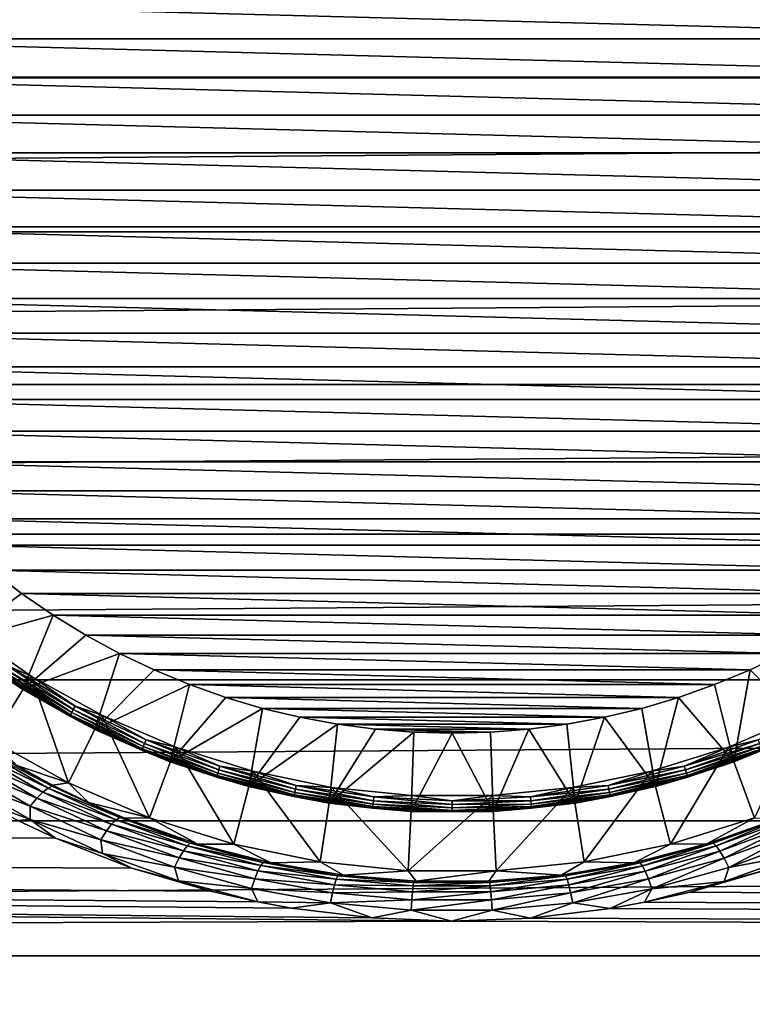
# Model space of a CAD drawing. Header units: metres. Extents: x -150 to 146, y -127 to 82.
# Tile 120 of 256: x -5 to 4, y -13 to 0. Entities that reach past the tile are written whole.
import ezdxf

# ---------------------------------------------------------------- set-up
doc = ezdxf.new("R2010")
doc.units = ezdxf.units.M
doc.layers.add('solid_ELLA_AP_WANNE_SW0001', color=7, linetype='CONTINUOUS')

msp = doc.modelspace()

# ---------------------------------------------------------------- linework, layer by layer
at = {"layer": 'solid_ELLA_AP_WANNE_SW0001'}
for points in [[(127.5, 0.976148, 22.979277), (-127.5, 0.976148, 22.979277), (-127.5, -0.976148, 22.979277)], [(127.5, -0.976148, 22.979277), (127.5, 0.976148, 22.979277), (-127.5, -0.976148, 22.979277)], [(9.237328, -0.484001, -40), (-9.25, 0, -40), (9.25, 0, -40)], [(9.237328, -0.484001, -40), (-9.237328, -0.484, -40), (-9.25, 0, -40)], [(9.199318, -0.966972, -40), (-9.199319, -0.966968, -40), (-9.237328, -0.484, -40)], [(9.237328, -0.484001, -40), (9.199318, -0.966972, -40), (-9.237328, -0.484, -40)], [(127.5, -0.976148, 22.979277), (-127.5, -0.976148, 22.979277), (-127.5, -2.92141, 22.813709)], [(127.5, -2.92141, 22.813709), (127.5, -0.976148, 22.979277), (-127.5, -2.92141, 22.813709)], [(9.13612, -1.447012, -40), (-9.136121, -1.447005, -40), (-9.199319, -0.966968, -40)], [(9.199318, -0.966972, -40), (9.13612, -1.447012, -40), (-9.199319, -0.966968, -40)], [(9.047872, -1.923143, -40), (-9.047873, -1.923137, -40), (-9.136121, -1.447005, -40)], [(9.13612, -1.447012, -40), (9.047872, -1.923143, -40), (-9.136121, -1.447005, -40)], [(8.934773, -2.394219, -40), (-8.934777, -2.394207, -40), (-9.047873, -1.923137, -40)], [(9.047872, -1.923143, -40), (8.934773, -2.394219, -40), (-9.047873, -1.923137, -40)], [(8.797294, -2.858346, -40), (-8.797298, -2.858331, -40), (-8.934777, -2.394207, -40)], [(8.934773, -2.394219, -40), (8.797294, -2.858346, -40), (-8.934777, -2.394207, -40)], [(8.635629, -3.314879, -40), (-8.635633, -3.314868, -40), (-8.797298, -2.858331, -40)], [(8.797294, -2.858346, -40), (8.635629, -3.314879, -40), (-8.797298, -2.858331, -40)], [(127.5, -2.92141, 22.813709), (-127.5, -2.92141, 22.813709), (-127.5, -4.845623, 22.48377)], [(127.5, -4.845623, 22.48377), (127.5, -2.92141, 22.813709), (-127.5, -4.845623, 22.48377)], [(8.45025, -3.762419, -40), (-8.450257, -3.762401, -40), (-8.635633, -3.314868, -40)], [(8.635629, -3.314879, -40), (8.45025, -3.762419, -40), (-8.635633, -3.314868, -40)], [(8.241838, -4.199358, -40), (-8.241849, -4.199336, -40), (-8.450257, -3.762401, -40)], [(8.45025, -3.762419, -40), (8.241838, -4.199358, -40), (-8.450257, -3.762401, -40)], [(8.010724, -4.625013, -40), (-8.010733, -4.624999, -40), (-8.241849, -4.199336, -40)], [(8.241838, -4.199358, -40), (8.010724, -4.625013, -40), (-8.241849, -4.199336, -40)], [(7.757639, -5.038008, -40), (-7.757654, -5.037985, -40), (-8.010733, -4.624999, -40)], [(8.010724, -4.625013, -40), (7.757639, -5.038008, -40), (-8.010733, -4.624999, -40)], [(127.5, -4.845623, 22.48377), (-127.5, -4.845623, 22.48377), (-127.5, -6.734924, 21.991835)], [(127.5, -6.734924, 21.991835), (127.5, -4.845623, 22.48377), (-127.5, -6.734924, 21.991835)], [(7.483449, -5.436957, -40), (-7.483463, -5.436939, -40), (-7.757654, -5.037985, -40)], [(7.757639, -5.038008, -40), (7.483449, -5.436957, -40), (-7.757654, -5.037985, -40)], [(7.188565, -5.821257, -40), (-7.188575, -5.821245, -40), (-7.483463, -5.436939, -40)], [(7.483449, -5.436957, -40), (7.188565, -5.821257, -40), (-7.483463, -5.436939, -40)], [(6.874017, -6.189539, -40), (-6.874033, -6.189522, -40), (-7.188575, -5.821245, -40)], [(7.188565, -5.821257, -40), (6.874017, -6.189539, -40), (-7.188575, -5.821245, -40)], [(6.540816, -6.540657, -40), (-6.54083, -6.540643, -40), (-6.874033, -6.189522, -40)], [(6.874017, -6.189539, -40), (6.540816, -6.540657, -40), (-6.874033, -6.189522, -40)], [(6.18941, -6.87413, -40), (-6.18942, -6.874121, -40), (-6.54083, -6.540643, -40)], [(6.540816, -6.540657, -40), (6.18941, -6.87413, -40), (-6.54083, -6.540643, -40)], [(127.5, -6.734924, 21.991835), (-127.5, -6.734924, 21.991835), (-127.5, -8.575699, 21.341448)], [(127.5, -8.575699, 21.341448), (127.5, -6.734924, 21.991835), (-127.5, -8.575699, 21.341448)], [(5.821185, -7.188625, -40), (-5.821199, -7.188613, -40), (-6.18942, -6.874121, -40)], [(6.18941, -6.87413, -40), (5.821185, -7.188625, -40), (-6.18942, -6.874121, -40)], [(-6.274132, -8.105415, -39), (-5.821199, -7.188613, -40), (-5.437076, -7.483361, -40)], [(5.437064, -7.48337, -40), (-5.437076, -7.483361, -40), (-5.821199, -7.188613, -40)], [(5.821185, -7.188625, -40), (5.437064, -7.48337, -40), (-5.821199, -7.188613, -40)], [(-6.274132, -8.105415, -39), (-5.437076, -7.483361, -40), (-5.037819, -7.757761, -40)], [(5.037809, -7.757768, -40), (-5.037819, -7.757761, -40), (-5.437076, -7.483361, -40)], [(5.437064, -7.48337, -40), (5.037809, -7.757768, -40), (-5.437076, -7.483361, -40)], [(-6.274132, -8.105415, -39), (-5.037819, -7.757761, -40), (-5.421958, -8.698555, -39)], [(-5.421958, -8.698555, -39), (-5.037819, -7.757761, -40), (-4.624998, -8.010736, -40)], [(4.624979, -8.010747, -40), (-4.624998, -8.010736, -40), (-5.037819, -7.757761, -40)], [(5.037809, -7.757768, -40), (4.624979, -8.010747, -40), (-5.037819, -7.757761, -40)], [(-6.151771, -7.947213, -28), (-5.316182, -8.528815, -28), (-5.818639, -9.335065, -28)], [(-5.612239, -8.39931, -28.006815), (-5.316182, -8.528815, -28), (-6.151771, -7.947213, -28)], [(-5.421958, -8.698555, -39), (-4.624998, -8.010736, -40), (-4.199508, -8.24176, -40)], [(4.199497, -8.241766, -40), (-4.199508, -8.24176, -40), (-4.624998, -8.010736, -40)], [(4.624979, -8.010747, -40), (4.199497, -8.241766, -40), (-4.624998, -8.010736, -40)], [(-6.274132, -8.105415, -39), (-5.421958, -8.698555, -39), (-6.274088, -8.10545, -28.200001)], [(-6.274088, -8.10545, -28.200001), (-5.421884, -8.698602, -28.200001), (-5.690839, -8.516942, -28.148439)], [(-5.421958, -8.698555, -39), (-5.421884, -8.698602, -28.200001), (-6.274088, -8.10545, -28.200001)], [(-5.421958, -8.698555, -39), (-4.199508, -8.24176, -40), (-4.51395, -9.20254, -39)], [(-4.51395, -9.20254, -39), (-4.199508, -8.24176, -40), (-3.762244, -8.450326, -40)], [(3.762231, -8.450332, -40), (-3.762244, -8.450326, -40), (-4.199508, -8.24176, -40)], [(4.199497, -8.241766, -40), (3.762231, -8.450332, -40), (-4.199508, -8.24176, -40)], [(4.51395, -9.20254, -39), (3.762231, -8.450332, -40), (4.199497, -8.241766, -40)], [(-5.662091, -8.473919, -28.058653), (-4.804238, -8.988096, -28.058653), (-5.639063, -8.439454, -28.026821)], [(-5.639063, -8.439454, -28.026821), (-4.784698, -8.951541, -28.026821), (-5.612239, -8.39931, -28.006815)], [(-4.804238, -8.988096, -28.058653), (-4.784698, -8.951541, -28.026821), (-5.639063, -8.439454, -28.026821)], [(-5.612239, -8.39931, -28.006815), (-4.761939, -8.90896, -28.006815), (-5.316182, -8.528815, -28)], [(-4.784698, -8.951541, -28.026821), (-4.761939, -8.90896, -28.006815), (-5.612239, -8.39931, -28.006815)], [(-4.51395, -9.20254, -39), (-3.762244, -8.450326, -40), (-3.314922, -8.635613, -40)], [(3.314906, -8.63562, -40), (-3.314922, -8.635613, -40), (-3.762244, -8.450326, -40)], [(3.762231, -8.450332, -40), (3.314906, -8.63562, -40), (-3.762244, -8.450326, -40)], [(3.55987, -9.611962, -39), (3.314906, -8.63562, -40), (3.762231, -8.450332, -40)], [(3.55987, -9.611962, -39), (3.762231, -8.450332, -40), (4.51395, -9.20254, -39)], [(127.5, -8.575699, 21.341448), (-127.5, -8.575699, 21.341448), (-127.5, -10.354686, 20.537294)], [(127.5, -10.354686, 20.537294), (127.5, -8.575699, 21.341448), (-127.5, -10.354686, 20.537294)], [(-5.316182, -8.528815, -28), (-4.844367, -9.875835, -28), (-5.818639, -9.335065, -28)], [(-5.690839, -8.516942, -28.148439), (-4.828629, -9.033731, -28.148439), (-5.679752, -8.50035, -28.100136)], [(-5.421884, -8.698602, -28.200001), (-4.828629, -9.033731, -28.148439), (-5.690839, -8.516942, -28.148439)], [(-5.679752, -8.50035, -28.100136), (-4.819222, -9.016131, -28.100136), (-5.662091, -8.473919, -28.058653)], [(-4.828629, -9.033731, -28.148439), (-4.819222, -9.016131, -28.100136), (-5.679752, -8.50035, -28.100136)], [(-4.819222, -9.016131, -28.100136), (-4.804238, -8.988096, -28.058653), (-5.662091, -8.473919, -28.058653)], [(-5.316182, -8.528815, -28), (-4.426048, -9.022893, -28), (-4.844367, -9.875835, -28)], [(-4.761939, -8.90896, -28.006815), (-4.426048, -9.022893, -28), (-5.316182, -8.528815, -28)], [(-5.421958, -8.698555, -39), (-4.51395, -9.20254, -39), (-5.421884, -8.698602, -28.200001)], [(-5.421884, -8.698602, -28.200001), (-4.514043, -9.202495, -28.200001), (-4.828629, -9.033731, -28.148439)], [(-4.51395, -9.20254, -39), (-4.514043, -9.202495, -28.200001), (-5.421884, -8.698602, -28.200001)], [(-4.51395, -9.20254, -39), (-3.314922, -8.635613, -40), (-3.55987, -9.611962, -39)], [(-3.55987, -9.611962, -39), (-3.314922, -8.635613, -40), (-2.858455, -8.797255, -40)], [(2.858444, -8.797258, -40), (-2.858455, -8.797255, -40), (-3.314922, -8.635613, -40)], [(3.314906, -8.63562, -40), (2.858444, -8.797258, -40), (-3.314922, -8.635613, -40)], [(3.55987, -9.611962, -39), (2.858444, -8.797258, -40), (3.314906, -8.63562, -40)], [(-3.55987, -9.611962, -39), (-2.858455, -8.797255, -40), (-2.393953, -8.934845, -40)], [(2.393938, -8.934849, -40), (-2.393953, -8.934845, -40), (-2.858455, -8.797255, -40)], [(2.858444, -8.797258, -40), (2.393938, -8.934849, -40), (-2.858455, -8.797255, -40)], [(2.569282, -9.922766, -39), (2.393938, -8.934849, -40), (2.858444, -8.797258, -40)], [(2.569282, -9.922766, -39), (2.858444, -8.797258, -40), (3.55987, -9.611962, -39)], [(-4.784698, -8.951541, -28.026821), (-3.884254, -9.377419, -28.026821), (-4.761939, -8.90896, -28.006815)], [(-4.761939, -8.90896, -28.006815), (-3.865778, -9.332813, -28.006815), (-4.426048, -9.022893, -28)], [(-3.884254, -9.377419, -28.026821), (-3.865778, -9.332813, -28.006815), (-4.761939, -8.90896, -28.006815)], [(-3.55987, -9.611962, -39), (-2.393953, -8.934845, -40), (-2.569282, -9.922766, -39)], [(-2.569282, -9.922766, -39), (-2.393953, -8.934845, -40), (-1.923273, -9.047847, -40)], [(1.923255, -9.047851, -40), (-1.923273, -9.047847, -40), (-2.393953, -8.934845, -40)], [(2.393938, -8.934849, -40), (1.923255, -9.047851, -40), (-2.393953, -8.934845, -40)], [(2.569282, -9.922766, -39), (1.923255, -9.047851, -40), (2.393938, -8.934849, -40)], [(-4.426048, -9.022893, -28), (-3.820334, -10.315282, -28), (-4.844367, -9.875835, -28)], [(-4.828629, -9.033731, -28.148439), (-3.919918, -9.463519, -28.148439), (-4.819222, -9.016131, -28.100136)], [(-4.514043, -9.202495, -28.200001), (-3.919918, -9.463519, -28.148439), (-4.828629, -9.033731, -28.148439)], [(-4.819222, -9.016131, -28.100136), (-3.912281, -9.445083, -28.100136), (-4.804238, -8.988096, -28.058653)], [(-3.919918, -9.463519, -28.148439), (-3.912281, -9.445083, -28.100136), (-4.819222, -9.016131, -28.100136)], [(-4.804238, -8.988096, -28.058653), (-3.900116, -9.415714, -28.058653), (-4.784698, -8.951541, -28.026821)], [(-3.912281, -9.445083, -28.100136), (-3.900116, -9.415714, -28.058653), (-4.804238, -8.988096, -28.058653)], [(-3.900116, -9.415714, -28.058653), (-3.884254, -9.377419, -28.026821), (-4.784698, -8.951541, -28.026821)], [(-4.426048, -9.022893, -28), (-3.490526, -9.424369, -28), (-3.820334, -10.315282, -28)], [(-3.865778, -9.332813, -28.006815), (-3.490526, -9.424369, -28), (-4.426048, -9.022893, -28)], [(-2.569282, -9.922766, -39), (-1.923273, -9.047847, -40), (-1.447064, -9.136109, -40)], [(1.447052, -9.136111, -40), (-1.447064, -9.136109, -40), (-1.923273, -9.047847, -40)], [(1.923255, -9.047851, -40), (1.447052, -9.136111, -40), (-1.923273, -9.047847, -40)], [(1.552063, -10.131811, -39), (1.447052, -9.136111, -40), (1.923255, -9.047851, -40)], [(1.552063, -10.131811, -39), (1.923255, -9.047851, -40), (2.569282, -9.922766, -39)], [(3.49037, -9.424427, -28), (4.425899, -9.022966, -28), (3.820266, -10.315307, -28)], [(3.865778, -9.332813, -28.006815), (4.425899, -9.022966, -28), (3.49037, -9.424427, -28)], [(-2.569282, -9.922766, -39), (-1.447064, -9.136109, -40), (-1.552063, -10.131811, -39)], [(-1.552063, -10.131811, -39), (-1.447064, -9.136109, -40), (-0.966805, -9.199337, -40)], [(0.96679, -9.199339, -40), (-0.966805, -9.199337, -40), (-1.447064, -9.136109, -40)], [(1.447052, -9.136111, -40), (0.96679, -9.199339, -40), (-1.447064, -9.136109, -40)], [(1.552063, -10.131811, -39), (0.96679, -9.199339, -40), (1.447052, -9.136111, -40)], [(-4.514043, -9.202495, -28.200001), (-3.559882, -9.611958, -28.200001), (-3.919918, -9.463519, -28.148439)], [(-3.55987, -9.611962, -39), (-3.559882, -9.611958, -28.200001), (-4.514043, -9.202495, -28.200001)], [(-4.51395, -9.20254, -39), (-3.55987, -9.611962, -39), (-4.514043, -9.202495, -28.200001)], [(-1.552063, -10.131811, -39), (-0.966805, -9.199337, -40), (-0.484207, -9.237317, -40)], [(-1.552063, -10.131811, -39), (-0.484207, -9.237317, -40), (-0.519084, -10.236848, -39)], [(0.484188, -9.237318, -40), (-0.484207, -9.237317, -40), (-0.966805, -9.199337, -40)], [(0.96679, -9.199339, -40), (0.484188, -9.237318, -40), (-0.966805, -9.199337, -40)], [(-0.519084, -10.236848, -39), (-0.484207, -9.237317, -40), (-0.000006, -9.249997, -40)], [(-0.519084, -10.236848, -39), (-0.000006, -9.249997, -40), (0.519084, -10.236848, -39)], [(0.484188, -9.237318, -40), (-0.000006, -9.249997, -40), (-0.484207, -9.237317, -40)], [(0.519084, -10.236848, -39), (-0.000006, -9.249997, -40), (0.484188, -9.237318, -40)], [(0.519084, -10.236848, -39), (0.484188, -9.237318, -40), (0.96679, -9.199339, -40)], [(0.519084, -10.236848, -39), (0.96679, -9.199339, -40), (1.552063, -10.131811, -39)], [(3.55987, -9.611962, -39), (4.51395, -9.20254, -39), (3.559873, -9.611961, -28.200001)], [(3.559873, -9.611961, -28.200001), (4.514034, -9.202499, -28.200001), (3.919918, -9.463519, -28.148439)], [(4.51395, -9.20254, -39), (4.514034, -9.202499, -28.200001), (3.559873, -9.611961, -28.200001)], [(-5.497962, -9.657202, -21.551058), (-5.818639, -9.335065, -28), (-4.844367, -9.875835, -28)], [(-3.919918, -9.463519, -28.148439), (-2.973455, -9.802169, -28.148439), (-3.912281, -9.445083, -28.100136)], [(-3.912281, -9.445083, -28.100136), (-2.967663, -9.783072, -28.100136), (-3.900116, -9.415714, -28.058653)], [(-2.973455, -9.802169, -28.148439), (-2.967663, -9.783072, -28.100136), (-3.912281, -9.445083, -28.100136)], [(-3.900116, -9.415714, -28.058653), (-2.958435, -9.752653, -28.058653), (-3.884254, -9.377419, -28.026821)], [(-2.967663, -9.783072, -28.100136), (-2.958435, -9.752653, -28.058653), (-3.900116, -9.415714, -28.058653)], [(-3.884254, -9.377419, -28.026821), (-2.946403, -9.712988, -28.026821), (-3.865778, -9.332813, -28.006815)], [(-2.958435, -9.752653, -28.058653), (-2.946403, -9.712988, -28.026821), (-3.884254, -9.377419, -28.026821)], [(-3.865778, -9.332813, -28.006815), (-2.932387, -9.666785, -28.006815), (-3.490526, -9.424369, -28)], [(-2.946403, -9.712988, -28.026821), (-2.932387, -9.666785, -28.006815), (-3.865778, -9.332813, -28.006815)], [(-3.490526, -9.424369, -28), (-2.757179, -10.648849, -28), (-3.820334, -10.315282, -28)], [(-3.490526, -9.424369, -28), (-2.519163, -9.729147, -28), (-2.757179, -10.648849, -28)], [(-2.932387, -9.666785, -28.006815), (-2.519163, -9.729147, -28), (-3.490526, -9.424369, -28)], [(2.519002, -9.729189, -28), (3.49037, -9.424427, -28), (2.757126, -10.648862, -28)], [(2.932387, -9.666785, -28.006815), (3.49037, -9.424427, -28), (2.519002, -9.729189, -28)], [(3.49037, -9.424427, -28), (3.820266, -10.315307, -28), (2.757126, -10.648862, -28)], [(2.932387, -9.666785, -28.006815), (3.865778, -9.332813, -28.006815), (3.49037, -9.424427, -28)], [(3.884254, -9.377419, -28.026821), (3.865778, -9.332813, -28.006815), (2.932387, -9.666785, -28.006815)], [(2.946403, -9.712988, -28.026821), (3.884254, -9.377419, -28.026821), (2.932387, -9.666785, -28.006815)], [(3.900116, -9.415714, -28.058653), (3.884254, -9.377419, -28.026821), (2.946403, -9.712988, -28.026821)], [(2.958435, -9.752653, -28.058653), (3.900116, -9.415714, -28.058653), (2.946403, -9.712988, -28.026821)], [(3.912281, -9.445083, -28.100136), (3.900116, -9.415714, -28.058653), (2.958435, -9.752653, -28.058653)], [(2.967663, -9.783072, -28.100136), (3.912281, -9.445083, -28.100136), (2.958435, -9.752653, -28.058653)], [(3.919918, -9.463519, -28.148439), (3.912281, -9.445083, -28.100136), (2.967663, -9.783072, -28.100136)], [(-5.9905, -9.515851, -21.185345), (-5.16825, -9.991036, -20.939096), (-6.075745, -9.58505, -21.042362)], [(-5.918367, -9.473375, -21.340117), (-5.102785, -9.941223, -21.094639), (-5.9905, -9.515851, -21.185345)], [(-5.102785, -9.941223, -21.094639), (-5.16825, -9.991036, -20.939096), (-5.9905, -9.515851, -21.185345)], [(-5.861419, -9.457127, -21.498615), (-5.05032, -9.918783, -21.253927), (-5.918367, -9.473375, -21.340117)], [(-5.05032, -9.918783, -21.253927), (-5.102785, -9.941223, -21.094639), (-5.918367, -9.473375, -21.340117)], [(-5.047055, -9.902921, -21.418386), (-5.05032, -9.918783, -21.253927), (-5.861419, -9.457127, -21.498615)], [(-5.497962, -9.657202, -21.551058), (-5.047055, -9.902921, -21.418386), (-5.861419, -9.457127, -21.498615)], [(-3.559882, -9.611958, -28.200001), (-2.973455, -9.802169, -28.148439), (-3.919918, -9.463519, -28.148439)], [(2.973455, -9.802169, -28.148439), (3.919918, -9.463519, -28.148439), (2.967663, -9.783072, -28.100136)], [(3.559873, -9.611961, -28.200001), (3.919918, -9.463519, -28.148439), (2.973455, -9.802169, -28.148439)], [(-6.194496, -9.841224, -20.797422), (-6.17052, -9.678863, -20.918852), (-5.329055, -10.171046, -20.671265)], [(-6.075745, -9.58505, -21.042362), (-5.244757, -10.068468, -20.795397), (-6.17052, -9.678863, -20.918852)], [(-5.244757, -10.068468, -20.795397), (-5.329055, -10.171046, -20.671265), (-6.17052, -9.678863, -20.918852)], [(-5.16825, -9.991036, -20.939096), (-5.244757, -10.068468, -20.795397), (-6.075745, -9.58505, -21.042362)], [(-5.497962, -9.657202, -21.551058), (-4.844367, -9.875835, -28), (-5.047055, -9.902921, -21.418386)], [(-3.559882, -9.611958, -28.200001), (-2.569192, -9.92279, -28.200001), (-2.973455, -9.802169, -28.148439)], [(-2.569282, -9.922766, -39), (-2.569192, -9.92279, -28.200001), (-3.559882, -9.611958, -28.200001)], [(-3.55987, -9.611962, -39), (-2.569282, -9.922766, -39), (-3.559882, -9.611958, -28.200001)], [(-2.946403, -9.712988, -28.026821), (-1.980176, -9.955015, -28.026821), (-2.932387, -9.666785, -28.006815)], [(-2.932387, -9.666785, -28.006815), (-1.970756, -9.907661, -28.006815), (-2.519163, -9.729147, -28)], [(-1.980176, -9.955015, -28.026821), (-1.970756, -9.907661, -28.006815), (-2.932387, -9.666785, -28.006815)], [(1.970756, -9.907661, -28.006815), (2.932387, -9.666785, -28.006815), (2.519002, -9.729189, -28)], [(2.946403, -9.712988, -28.026821), (2.932387, -9.666785, -28.006815), (1.970756, -9.907661, -28.006815)], [(2.569183, -9.922791, -28.200001), (3.559873, -9.611961, -28.200001), (2.973455, -9.802169, -28.148439)], [(3.55987, -9.611962, -39), (3.559873, -9.611961, -28.200001), (2.569183, -9.922791, -28.200001)], [(2.569282, -9.922766, -39), (3.55987, -9.611962, -39), (2.569183, -9.922791, -28.200001)], [(-2.973455, -9.802169, -28.148439), (-1.998357, -10.046418, -28.148439), (-2.967663, -9.783072, -28.100136)], [(-2.569192, -9.92279, -28.200001), (-1.998357, -10.046418, -28.148439), (-2.973455, -9.802169, -28.148439)], [(-2.967663, -9.783072, -28.100136), (-1.994464, -10.026846, -28.100136), (-2.958435, -9.752653, -28.058653)], [(-1.998357, -10.046418, -28.148439), (-1.994464, -10.026846, -28.100136), (-2.967663, -9.783072, -28.100136)], [(-2.958435, -9.752653, -28.058653), (-1.988262, -9.995668, -28.058653), (-2.946403, -9.712988, -28.026821)], [(-1.994464, -10.026846, -28.100136), (-1.988262, -9.995668, -28.058653), (-2.958435, -9.752653, -28.058653)], [(-1.988262, -9.995668, -28.058653), (-1.980176, -9.955015, -28.026821), (-2.946403, -9.712988, -28.026821)], [(-2.519163, -9.729147, -28), (-1.6657, -10.873151, -28), (-2.757179, -10.648849, -28)], [(-2.519163, -9.729147, -28), (-1.521932, -9.934093, -28), (-1.6657, -10.873151, -28)], [(-1.970756, -9.907661, -28.006815), (-1.521932, -9.934093, -28), (-2.519163, -9.729147, -28)], [(1.521768, -9.934118, -28), (2.519002, -9.729189, -28), (1.665648, -10.873158, -28)], [(1.970756, -9.907661, -28.006815), (2.519002, -9.729189, -28), (1.521768, -9.934118, -28)], [(2.519002, -9.729189, -28), (2.757126, -10.648862, -28), (1.665648, -10.873158, -28)], [(1.980176, -9.955015, -28.026821), (2.946403, -9.712988, -28.026821), (1.970756, -9.907661, -28.006815)], [(2.958435, -9.752653, -28.058653), (2.946403, -9.712988, -28.026821), (1.980176, -9.955015, -28.026821)], [(1.988262, -9.995668, -28.058653), (2.958435, -9.752653, -28.058653), (1.980176, -9.955015, -28.026821)], [(2.967663, -9.783072, -28.100136), (2.958435, -9.752653, -28.058653), (1.988262, -9.995668, -28.058653)], [(1.994464, -10.026846, -28.100136), (2.967663, -9.783072, -28.100136), (1.988262, -9.995668, -28.058653)], [(2.973455, -9.802169, -28.148439), (2.967663, -9.783072, -28.100136), (1.994464, -10.026846, -28.100136)], [(1.998357, -10.046418, -28.148439), (2.973455, -9.802169, -28.148439), (1.994464, -10.026846, -28.100136)], [(2.569183, -9.922791, -28.200001), (2.973455, -9.802169, -28.148439), (1.998357, -10.046418, -28.148439)], [(-5.32986, -10.339575, -20.549398), (-6.194496, -9.841224, -20.797422), (-5.329055, -10.171046, -20.671265)], [(-5.963799, -10.100624, -20.663431), (-6.194496, -9.841224, -20.797422), (-5.32986, -10.339575, -20.549398)], [(-5.102785, -9.941223, -21.094639), (-4.243882, -10.341175, -20.873613), (-5.16825, -9.991036, -20.939096)], [(-5.05032, -9.918783, -21.253927), (-4.197654, -10.312713, -21.033869), (-5.102785, -9.941223, -21.094639)], [(-4.197654, -10.312713, -21.033869), (-4.243882, -10.341175, -20.873613), (-5.102785, -9.941223, -21.094639)], [(-5.047055, -9.902921, -21.418386), (-4.591357, -10.124618, -21.295113), (-5.05032, -9.918783, -21.253927)], [(-4.591357, -10.124618, -21.295113), (-4.197654, -10.312713, -21.033869), (-5.05032, -9.918783, -21.253927)], [(-5.047055, -9.902921, -21.418386), (-4.844367, -9.875835, -28), (-4.591357, -10.124618, -21.295113)], [(-4.591357, -10.124618, -21.295113), (-4.844367, -9.875835, -28), (-3.820334, -10.315282, -28)], [(-2.569282, -9.922766, -39), (-1.552063, -10.131811, -39), (-2.569192, -9.92279, -28.200001)], [(-2.569192, -9.92279, -28.200001), (-1.552139, -10.1318, -28.200001), (-1.998357, -10.046418, -28.148439)], [(-1.552063, -10.131811, -39), (-1.552139, -10.1318, -28.200001), (-2.569192, -9.92279, -28.200001)], [(-1.980176, -9.955015, -28.026821), (-0.994878, -10.101171, -28.026821), (-1.970756, -9.907661, -28.006815)], [(-1.970756, -9.907661, -28.006815), (-0.990146, -10.053121, -28.006815), (-1.521932, -9.934093, -28)], [(-0.994878, -10.101171, -28.026821), (-0.990146, -10.053121, -28.006815), (-1.970756, -9.907661, -28.006815)], [(-1.521932, -9.934093, -28), (-0.557126, -10.985882, -28), (-1.6657, -10.873151, -28)], [(-1.521932, -9.934093, -28), (-0.509098, -10.037097, -28), (-0.557126, -10.985882, -28)], [(-0.990146, -10.053121, -28.006815), (-0.509098, -10.037097, -28), (-1.521932, -9.934093, -28)], [(0.508931, -10.037106, -28), (1.521768, -9.934118, -28), (0.557082, -10.985884, -28)], [(0.990146, -10.053121, -28.006815), (1.521768, -9.934118, -28), (0.508931, -10.037106, -28)], [(1.521768, -9.934118, -28), (1.665648, -10.873158, -28), (0.557082, -10.985884, -28)], [(0.990146, -10.053121, -28.006815), (1.970756, -9.907661, -28.006815), (1.521768, -9.934118, -28)], [(1.980176, -9.955015, -28.026821), (1.970756, -9.907661, -28.006815), (0.990146, -10.053121, -28.006815)], [(1.552063, -10.131811, -39), (2.569282, -9.922766, -39), (1.552129, -10.131802, -28.200001)], [(2.569282, -9.922766, -39), (2.569183, -9.922791, -28.200001), (1.552129, -10.131802, -28.200001)], [(1.552129, -10.131802, -28.200001), (2.569183, -9.922791, -28.200001), (1.998357, -10.046418, -28.148439)], [(-5.16825, -9.991036, -20.939096), (-4.300852, -10.397971, -20.717123), (-5.244757, -10.068468, -20.795397)], [(-4.243882, -10.341175, -20.873613), (-4.300852, -10.397971, -20.717123), (-5.16825, -9.991036, -20.939096)], [(-1.998357, -10.046418, -28.148439), (-1.004013, -10.193915, -28.148439), (-1.994464, -10.026846, -28.100136)], [(-1.552139, -10.1318, -28.200001), (-1.004013, -10.193915, -28.148439), (-1.998357, -10.046418, -28.148439)], [(-1.994464, -10.026846, -28.100136), (-1.002057, -10.174056, -28.100136), (-1.988262, -9.995668, -28.058653)], [(-1.004013, -10.193915, -28.148439), (-1.002057, -10.174056, -28.100136), (-1.994464, -10.026846, -28.100136)], [(-1.988262, -9.995668, -28.058653), (-0.998941, -10.142421, -28.058653), (-1.980176, -9.955015, -28.026821)], [(-1.002057, -10.174056, -28.100136), (-0.998941, -10.142421, -28.058653), (-1.988262, -9.995668, -28.058653)], [(-0.998941, -10.142421, -28.058653), (-0.994878, -10.101171, -28.026821), (-1.980176, -9.955015, -28.026821)], [(-0.994878, -10.101171, -28.026821), (0, -10.150045, -28.026821), (-0.990146, -10.053121, -28.006815)], [(-0.990146, -10.053121, -28.006815), (0, -10.101764, -28.006815), (-0.509098, -10.037097, -28)], [(0, -10.150045, -28.026821), (0, -10.101764, -28.006815), (-0.990146, -10.053121, -28.006815)], [(-0.509098, -10.037097, -28), (0.508931, -10.037106, -28), (-0.557126, -10.985882, -28)], [(0.508931, -10.037106, -28), (0.557082, -10.985884, -28), (-0.557126, -10.985882, -28)], [(0, -10.101764, -28.006815), (0.508931, -10.037106, -28), (-0.509098, -10.037097, -28)], [(0, -10.101764, -28.006815), (0.990146, -10.053121, -28.006815), (0.508931, -10.037106, -28)], [(0.994878, -10.101171, -28.026821), (0.990146, -10.053121, -28.006815), (0, -10.101764, -28.006815)], [(0.994878, -10.101171, -28.026821), (1.980176, -9.955015, -28.026821), (0.990146, -10.053121, -28.006815)], [(1.988262, -9.995668, -28.058653), (1.980176, -9.955015, -28.026821), (0.994878, -10.101171, -28.026821)], [(0.998941, -10.142421, -28.058653), (1.988262, -9.995668, -28.058653), (0.994878, -10.101171, -28.026821)], [(1.994464, -10.026846, -28.100136), (1.988262, -9.995668, -28.058653), (0.998941, -10.142421, -28.058653)], [(1.002057, -10.174056, -28.100136), (1.994464, -10.026846, -28.100136), (0.998941, -10.142421, -28.058653)], [(1.998357, -10.046418, -28.148439), (1.994464, -10.026846, -28.100136), (1.002057, -10.174056, -28.100136)], [(1.004013, -10.193915, -28.148439), (1.998357, -10.046418, -28.148439), (1.002057, -10.174056, -28.100136)], [(1.552129, -10.131802, -28.200001), (1.998357, -10.046418, -28.148439), (1.004013, -10.193915, -28.148439)], [(-5.486399, -10.350957, -20.539175), (-5.963799, -10.100624, -20.663431), (-5.32986, -10.339575, -20.549398)], [(-5.32986, -10.339575, -20.549398), (-5.329055, -10.171046, -20.671265), (-4.438904, -10.593725, -20.447649)], [(-5.244757, -10.068468, -20.795397), (-4.366803, -10.483094, -20.572544), (-5.329055, -10.171046, -20.671265)], [(-4.366803, -10.483094, -20.572544), (-4.438904, -10.593725, -20.447649), (-5.329055, -10.171046, -20.671265)], [(-4.300852, -10.397971, -20.717123), (-4.366803, -10.483094, -20.572544), (-5.244757, -10.068468, -20.795397)], [(-4.591357, -10.124618, -21.295113), (-3.820334, -10.315282, -28), (-4.132738, -10.32244, -21.182188)], [(-4.591357, -10.124618, -21.295113), (-4.132738, -10.32244, -21.182188), (-4.197654, -10.312713, -21.033869)], [(-1.552139, -10.1318, -28.200001), (-0.519159, -10.236844, -28.200001), (-1.004013, -10.193915, -28.148439)], [(-1.552063, -10.131811, -39), (-0.519159, -10.236844, -28.200001), (-1.552139, -10.1318, -28.200001)], [(-1.552063, -10.131811, -39), (-0.519084, -10.236848, -39), (-0.519159, -10.236844, -28.200001)], [(-1.004013, -10.193915, -28.148439), (0, -10.243239, -28.148439), (-1.002057, -10.174056, -28.100136)], [(-1.002057, -10.174056, -28.100136), (0, -10.223284, -28.100136), (-0.998941, -10.142421, -28.058653)], [(0, -10.243239, -28.148439), (0, -10.223284, -28.100136), (-1.002057, -10.174056, -28.100136)], [(-0.998941, -10.142421, -28.058653), (0, -10.191495, -28.058653), (-0.994878, -10.101171, -28.026821)], [(0, -10.223284, -28.100136), (0, -10.191495, -28.058653), (-0.998941, -10.142421, -28.058653)], [(0, -10.191495, -28.058653), (0, -10.150045, -28.026821), (-0.994878, -10.101171, -28.026821)], [(0, -10.150045, -28.026821), (0.994878, -10.101171, -28.026821), (0, -10.101764, -28.006815)], [(0.998941, -10.142421, -28.058653), (0.994878, -10.101171, -28.026821), (0, -10.150045, -28.026821)], [(0, -10.191495, -28.058653), (0.998941, -10.142421, -28.058653), (0, -10.150045, -28.026821)], [(1.002057, -10.174056, -28.100136), (0.998941, -10.142421, -28.058653), (0, -10.191495, -28.058653)], [(0, -10.223284, -28.100136), (1.002057, -10.174056, -28.100136), (0, -10.191495, -28.058653)], [(1.004013, -10.193915, -28.148439), (1.002057, -10.174056, -28.100136), (0, -10.223284, -28.100136)], [(0.519084, -10.236848, -39), (1.552063, -10.131811, -39), (0.519149, -10.236844, -28.200001)], [(0.519149, -10.236844, -28.200001), (1.552129, -10.131802, -28.200001), (1.004013, -10.193915, -28.148439)], [(1.552063, -10.131811, -39), (1.552129, -10.131802, -28.200001), (0.519149, -10.236844, -28.200001)], [(-4.197654, -10.312713, -21.033869), (-3.308545, -10.634831, -20.845934), (-4.243882, -10.341175, -20.873613)], [(-4.132738, -10.32244, -21.182188), (-3.308545, -10.634831, -20.845934), (-4.197654, -10.312713, -21.033869)], [(-4.132738, -10.32244, -21.182188), (-3.820334, -10.315282, -28), (-3.211106, -10.648746, -20.989704)], [(-3.211106, -10.648746, -20.989704), (-3.820334, -10.315282, -28), (-2.757179, -10.648849, -28)], [(-0.519159, -10.236844, -28.200001), (0, -10.243239, -28.148439), (-1.004013, -10.193915, -28.148439)], [(-0.519159, -10.236844, -28.200001), (0.519149, -10.236844, -28.200001), (0, -10.243239, -28.148439)], [(0.519084, -10.236848, -39), (0.519149, -10.236844, -28.200001), (-0.519159, -10.236844, -28.200001)], [(-0.519084, -10.236848, -39), (0.519084, -10.236848, -39), (-0.519159, -10.236844, -28.200001)], [(0, -10.243239, -28.148439), (1.004013, -10.193915, -28.148439), (0, -10.223284, -28.100136)], [(0.519149, -10.236844, -28.200001), (1.004013, -10.193915, -28.148439), (0, -10.243239, -28.148439)], [(3.218088, -10.646615, -20.991013), (2.757126, -10.648862, -28), (3.820266, -10.315307, -28)], [(3.218088, -10.646615, -20.991013), (3.820266, -10.315307, -28), (4.138662, -10.320041, -21.183546)], [(-5.010197, -10.574256, -20.42511), (-127.5, -10.354686, -20.537294), (-5.486399, -10.350957, -20.539175)], [(-0.006988, -11.622506, -19.847351), (-127.5, -12.059068, -19.585171), (-127.5, -10.354686, -20.537294)], [(-2.029943, -11.455253, -19.944353), (-127.5, -10.354686, -20.537294), (-2.454435, -11.378201, -19.988411)], [(-3.049674, -11.244779, -20.063772), (-2.454435, -11.378201, -19.988411), (-127.5, -10.354686, -20.537294)], [(-1.011127, -11.580626, -19.871817), (-127.5, -10.354686, -20.537294), (-2.029943, -11.455253, -19.944353)], [(-0.006988, -11.622506, -19.847351), (-127.5, -10.354686, -20.537294), (-1.011127, -11.580626, -19.871817)], [(-4.045491, -10.951153, -20.225534), (-3.049674, -11.244779, -20.063772), (-127.5, -10.354686, -20.537294)], [(-4.045491, -10.951153, -20.225534), (-127.5, -10.354686, -20.537294), (-5.010197, -10.574256, -20.42511)], [(127.5, -10.354686, 20.537294), (-127.5, -10.354686, 20.537294), (-127.5, -12.059068, 19.585171)], [(127.5, -12.059068, 19.585171), (127.5, -10.354686, 20.537294), (-127.5, -12.059068, 19.585171)], [(-5.010197, -10.574256, -20.42511), (-5.486399, -10.350957, -20.539175), (-5.32986, -10.339575, -20.549398)], [(-4.414686, -10.765946, -20.326393), (-5.32986, -10.339575, -20.549398), (-4.438904, -10.593725, -20.447649)], [(-5.010197, -10.574256, -20.42511), (-5.32986, -10.339575, -20.549398), (-4.414686, -10.765946, -20.326393)], [(-4.300852, -10.397971, -20.717123), (-3.393526, -10.731825, -20.527155), (-4.366803, -10.483094, -20.572544)], [(-4.243882, -10.341175, -20.873613), (-3.346824, -10.668777, -20.68465), (-4.300852, -10.397971, -20.717123)], [(-3.346824, -10.668777, -20.68465), (-3.393526, -10.731825, -20.527155), (-4.300852, -10.397971, -20.717123)], [(-3.308545, -10.634831, -20.845934), (-3.346824, -10.668777, -20.68465), (-4.243882, -10.341175, -20.873613)], [(-4.132738, -10.32244, -21.182188), (-3.211106, -10.648746, -20.989704), (-3.308545, -10.634831, -20.845934)], [(3.218088, -10.646615, -20.991013), (4.138662, -10.320041, -21.183546), (3.296508, -10.638564, -20.843742)], [(3.296508, -10.638564, -20.843742), (4.18604, -10.317529, -21.031086), (3.334671, -10.67257, -20.682449)], [(4.138662, -10.320041, -21.183546), (4.18604, -10.317529, -21.031086), (3.296508, -10.638564, -20.843742)], [(4.18604, -10.317529, -21.031086), (4.232181, -10.346069, -20.870817), (3.334671, -10.67257, -20.682449)], [(3.334671, -10.67257, -20.682449), (4.232181, -10.346069, -20.870817), (3.381224, -10.735689, -20.524942)], [(4.232181, -10.346069, -20.870817), (4.289032, -10.402955, -20.714315), (3.381224, -10.735689, -20.524942)], [(3.381224, -10.735689, -20.524942), (4.289032, -10.402955, -20.714315), (3.43469, -10.827681, -20.379421)], [(4.289032, -10.402955, -20.714315), (4.354836, -10.488176, -20.569723), (3.43469, -10.827681, -20.379421)], [(-4.366803, -10.483094, -20.572544), (-3.447166, -10.823739, -20.381641), (-4.438904, -10.593725, -20.447649)], [(-3.393526, -10.731825, -20.527155), (-3.447166, -10.823739, -20.381641), (-4.366803, -10.483094, -20.572544)], [(3.43469, -10.827681, -20.379421), (4.354836, -10.488176, -20.569723), (3.492757, -10.94541, -20.253706)], [(4.354836, -10.488176, -20.569723), (4.426769, -10.598909, -20.444817), (3.492757, -10.94541, -20.253706)], [(-4.045491, -10.951153, -20.225534), (-5.010197, -10.574256, -20.42511), (-4.414686, -10.765946, -20.326393)], [(-4.414686, -10.765946, -20.326393), (-4.438904, -10.593725, -20.447649), (-3.505428, -10.941388, -20.255934)], [(-3.447166, -10.823739, -20.381641), (-3.505428, -10.941388, -20.255934), (-4.438904, -10.593725, -20.447649)], [(-3.346824, -10.668777, -20.68465), (-2.417367, -10.919481, -20.535265), (-3.393526, -10.731825, -20.527155)], [(-3.308545, -10.634831, -20.845934), (-2.388651, -10.880981, -20.6975), (-3.346824, -10.668777, -20.68465)], [(-2.388651, -10.880981, -20.6975), (-2.417367, -10.919481, -20.535265), (-3.346824, -10.668777, -20.68465)], [(-3.211106, -10.648746, -20.989704), (-2.388651, -10.880981, -20.6975), (-3.308545, -10.634831, -20.845934)], [(-3.211106, -10.648746, -20.989704), (-2.757179, -10.648849, -28), (-2.288867, -10.886897, -20.844393)], [(-3.211106, -10.648746, -20.989704), (-2.288867, -10.886897, -20.844393), (-2.388651, -10.880981, -20.6975)], [(-2.288867, -10.886897, -20.844393), (-2.757179, -10.648849, -28), (-1.6657, -10.873151, -28)], [(2.296696, -10.88523, -20.845413), (1.665648, -10.873158, -28), (2.757126, -10.648862, -28)], [(2.296696, -10.88523, -20.845413), (2.757126, -10.648862, -28), (3.218088, -10.646615, -20.991013)], [(2.296696, -10.88523, -20.845413), (3.218088, -10.646615, -20.991013), (2.376329, -10.883724, -20.695816)], [(2.376329, -10.883724, -20.695816), (3.296508, -10.638564, -20.843742), (2.404904, -10.92228, -20.533567)], [(3.218088, -10.646615, -20.991013), (3.296508, -10.638564, -20.843742), (2.376329, -10.883724, -20.695816)], [(3.296508, -10.638564, -20.843742), (3.334671, -10.67257, -20.682449), (2.404904, -10.92228, -20.533567)], [(2.404904, -10.92228, -20.533567), (3.334671, -10.67257, -20.682449), (2.439501, -10.990529, -20.375124)], [(3.334671, -10.67257, -20.682449), (3.381224, -10.735689, -20.524942), (2.439501, -10.990529, -20.375124)], [(3.492757, -10.94541, -20.253706), (4.426769, -10.598909, -20.444817), (4.395746, -10.773828, -20.322151)], [(-3.454705, -11.114375, -20.13661), (-4.414686, -10.765946, -20.326393), (-3.505428, -10.941388, -20.255934)], [(-4.045491, -10.951153, -20.225534), (-4.414686, -10.765946, -20.326393), (-3.454705, -11.114375, -20.13661)], [(-3.393526, -10.731825, -20.527155), (-2.452137, -10.987666, -20.376837), (-3.447166, -10.823739, -20.381641)], [(-2.417367, -10.919481, -20.535265), (-2.452137, -10.987666, -20.376837), (-3.393526, -10.731825, -20.527155)], [(2.439501, -10.990529, -20.375124), (3.381224, -10.735689, -20.524942), (2.479001, -11.088029, -20.228733)], [(3.381224, -10.735689, -20.524942), (3.43469, -10.827681, -20.379421), (2.479001, -11.088029, -20.228733)], [(4.015256, -10.959568, -20.220976), (3.434356, -11.120639, -20.133181), (4.395746, -10.773828, -20.322151)], [(3.492757, -10.94541, -20.253706), (4.395746, -10.773828, -20.322151), (3.434356, -11.120639, -20.133181)], [(-3.447166, -10.823739, -20.381641), (-2.491836, -11.0851, -20.230459), (-3.505428, -10.941388, -20.255934)], [(-2.452137, -10.987666, -20.376837), (-2.491836, -11.0851, -20.230459), (-3.447166, -10.823739, -20.381641)], [(-2.417367, -10.919481, -20.535265), (-1.463209, -11.089502, -20.431482), (-2.452137, -10.987666, -20.376837)], [(-2.388651, -10.880981, -20.6975), (-1.445374, -11.047709, -20.594461), (-2.417367, -10.919481, -20.535265)], [(-1.445374, -11.047709, -20.594461), (-1.463209, -11.089502, -20.431482), (-2.417367, -10.919481, -20.535265)], [(-2.288867, -10.886897, -20.844393), (-1.445374, -11.047709, -20.594461), (-2.388651, -10.880981, -20.6975)], [(-2.288867, -10.886897, -20.844393), (-1.6657, -10.873151, -28), (-1.369947, -11.041935, -20.747467)], [(-2.288867, -10.886897, -20.844393), (-1.369947, -11.041935, -20.747467), (-1.445374, -11.047709, -20.594461)], [(-1.369947, -11.041935, -20.747467), (-1.6657, -10.873151, -28), (-0.557126, -10.985882, -28)], [(1.377838, -11.040943, -20.748022), (0.557082, -10.985884, -28), (1.665648, -10.873158, -28)], [(1.377838, -11.040943, -20.748022), (1.665648, -10.873158, -28), (2.296696, -10.88523, -20.845413)], [(1.377838, -11.040943, -20.748022), (2.296696, -10.88523, -20.845413), (1.43315, -11.049418, -20.593309)], [(1.43315, -11.049418, -20.593309), (2.376329, -10.883724, -20.695816), (1.450852, -11.091251, -20.430319)], [(2.296696, -10.88523, -20.845413), (2.376329, -10.883724, -20.695816), (1.43315, -11.049418, -20.593309)], [(2.376329, -10.883724, -20.695816), (2.404904, -10.92228, -20.533567), (1.450852, -11.091251, -20.430319)], [(1.450852, -11.091251, -20.430319), (2.404904, -10.92228, -20.533567), (1.472175, -11.163161, -20.271151)], [(2.404904, -10.92228, -20.533567), (2.439501, -10.990529, -20.375124), (1.472175, -11.163161, -20.271151)], [(2.479001, -11.088029, -20.228733), (3.43469, -10.827681, -20.379421), (2.521686, -11.211392, -20.102262)], [(3.43469, -10.827681, -20.379421), (3.492757, -10.94541, -20.253706), (2.521686, -11.211392, -20.102262)], [(-4.045491, -10.951153, -20.225534), (-3.454705, -11.114375, -20.13661), (-3.049674, -11.244779, -20.063772)], [(-3.454705, -11.114375, -20.13661), (-3.505428, -10.941388, -20.255934), (-2.534738, -11.208396, -20.104)], [(-2.491836, -11.0851, -20.230459), (-2.534738, -11.208396, -20.104), (-3.505428, -10.941388, -20.255934)], [(-2.452137, -10.987666, -20.376837), (-1.484696, -11.161368, -20.272324), (-2.491836, -11.0851, -20.230459)], [(-1.463209, -11.089502, -20.431482), (-1.484696, -11.161368, -20.272324), (-2.452137, -10.987666, -20.376837)], [(-1.445374, -11.047709, -20.594461), (-0.487643, -11.132185, -20.541403), (-1.463209, -11.089502, -20.431482)], [(-1.369947, -11.041935, -20.747467), (-0.487643, -11.132185, -20.541403), (-1.445374, -11.047709, -20.594461)], [(-1.369947, -11.041935, -20.747467), (-0.557126, -10.985882, -28), (-0.453729, -11.118184, -20.699066)], [(-1.369947, -11.041935, -20.747467), (-0.453729, -11.118184, -20.699066), (-0.487643, -11.132185, -20.541403)], [(-0.453729, -11.118184, -20.699066), (-0.557126, -10.985882, -28), (0.557082, -10.985884, -28)], [(-0.453729, -11.118184, -20.699066), (0.557082, -10.985884, -28), (0.461575, -11.117856, -20.699362)], [(0.461575, -11.117856, -20.699362), (0.557082, -10.985884, -28), (1.377838, -11.040943, -20.748022)], [(0.461575, -11.117856, -20.699362), (1.377838, -11.040943, -20.748022), (0.475221, -11.132615, -20.541233)], [(1.377838, -11.040943, -20.748022), (1.43315, -11.049418, -20.593309), (0.475221, -11.132615, -20.541233)], [(0.475221, -11.132615, -20.541233), (1.43315, -11.049418, -20.593309), (0.481166, -11.176146, -20.377846)], [(1.43315, -11.049418, -20.593309), (1.450852, -11.091251, -20.430319), (0.481166, -11.176146, -20.377846)], [(1.472175, -11.163161, -20.271151), (2.439501, -10.990529, -20.375124), (1.49642, -11.264565, -20.124086)], [(2.439501, -10.990529, -20.375124), (2.479001, -11.088029, -20.228733), (1.49642, -11.264565, -20.124086)], [(2.521686, -11.211392, -20.102262), (3.492757, -10.94541, -20.253706), (3.434356, -11.120639, -20.133181)], [(4.015256, -10.959568, -20.220976), (3.005742, -11.255178, -20.05794), (3.434356, -11.120639, -20.133181)], [(127.5, -12.059068, -19.585171), (3.005742, -11.255178, -20.05794), (4.015256, -10.959568, -20.220976)], [(-2.454435, -11.378201, -19.988411), (-3.454705, -11.114375, -20.13661), (-2.534738, -11.208396, -20.104)], [(-3.049674, -11.244779, -20.063772), (-3.454705, -11.114375, -20.13661), (-2.454435, -11.378201, -19.988411)], [(-2.491836, -11.0851, -20.230459), (-1.509131, -11.262727, -20.125269), (-2.534738, -11.208396, -20.104)], [(-1.484696, -11.161368, -20.272324), (-1.509131, -11.262727, -20.125269), (-2.491836, -11.0851, -20.230459)], [(-1.484696, -11.161368, -20.272324), (-0.501086, -11.249516, -20.218452), (-1.509131, -11.262727, -20.125269)], [(-1.463209, -11.089502, -20.431482), (-0.493749, -11.175716, -20.378014), (-1.484696, -11.161368, -20.272324)], [(-0.493749, -11.175716, -20.378014), (-0.501086, -11.249516, -20.218452), (-1.484696, -11.161368, -20.272324)], [(-0.487643, -11.132185, -20.541403), (-0.493749, -11.175716, -20.378014), (-1.463209, -11.089502, -20.431482)], [(-0.493749, -11.175716, -20.378014), (0.481166, -11.176146, -20.377846), (-0.501086, -11.249516, -20.218452)], [(0.481166, -11.176146, -20.377846), (0.48831, -11.249945, -20.218288), (-0.501086, -11.249516, -20.218452)], [(-0.487643, -11.132185, -20.541403), (0.475221, -11.132615, -20.541233), (-0.493749, -11.175716, -20.378014)], [(0.475221, -11.132615, -20.541233), (0.481166, -11.176146, -20.377846), (-0.493749, -11.175716, -20.378014)], [(0.461575, -11.117856, -20.699362), (0.475221, -11.132615, -20.541233), (-0.487643, -11.132185, -20.541403)], [(-0.453729, -11.118184, -20.699066), (0.461575, -11.117856, -20.699362), (-0.487643, -11.132185, -20.541403)], [(0.481166, -11.176146, -20.377846), (1.450852, -11.091251, -20.430319), (0.48831, -11.249945, -20.218288)], [(1.450852, -11.091251, -20.430319), (1.472175, -11.163161, -20.271151), (0.48831, -11.249945, -20.218288)], [(0.48831, -11.249945, -20.218288), (1.472175, -11.163161, -20.271151), (0.496417, -11.353355, -20.070864)], [(1.472175, -11.163161, -20.271151), (1.49642, -11.264565, -20.124086), (0.496417, -11.353355, -20.070864)], [(1.49642, -11.264565, -20.124086), (2.479001, -11.088029, -20.228733), (1.522528, -11.391894, -19.997032)], [(2.479001, -11.088029, -20.228733), (2.521686, -11.211392, -20.102262), (1.522528, -11.391894, -19.997032)], [(3.005742, -11.255178, -20.05794), (2.431373, -11.383365, -19.98547), (3.434356, -11.120639, -20.133181)], [(2.521686, -11.211392, -20.102262), (3.434356, -11.120639, -20.133181), (2.431373, -11.383365, -19.98547)], [(-2.454435, -11.378201, -19.988411), (-2.534738, -11.208396, -20.104), (-1.535447, -11.39001, -19.998222)], [(-1.509131, -11.262727, -20.125269), (-1.535447, -11.39001, -19.998222), (-2.534738, -11.208396, -20.104)], [(-1.509131, -11.262727, -20.125269), (-0.509411, -11.352925, -20.071026), (-1.535447, -11.39001, -19.998222)], [(-0.501086, -11.249516, -20.218452), (-0.509411, -11.352925, -20.071026), (-1.509131, -11.262727, -20.125269)], [(-0.501086, -11.249516, -20.218452), (0.48831, -11.249945, -20.218288), (-0.509411, -11.352925, -20.071026)], [(0.48831, -11.249945, -20.218288), (0.496417, -11.353355, -20.070864), (-0.509411, -11.352925, -20.071026)], [(0.496417, -11.353355, -20.070864), (1.49642, -11.264565, -20.124086), (0.505133, -11.482715, -19.943495)], [(1.49642, -11.264565, -20.124086), (1.522528, -11.391894, -19.997032), (0.505133, -11.482715, -19.943495)], [(1.522528, -11.391894, -19.997032), (2.521686, -11.211392, -20.102262), (1.993816, -11.46231, -19.940298)], [(2.521686, -11.211392, -20.102262), (2.431373, -11.383365, -19.98547), (1.993816, -11.46231, -19.940298)], [(127.5, -12.059068, -19.585171), (2.431373, -11.383365, -19.98547), (3.005742, -11.255178, -20.05794)], [(-2.029943, -11.455253, -19.944353), (-2.454435, -11.378201, -19.988411), (-1.535447, -11.39001, -19.998222)], [(-1.011127, -11.580626, -19.871817), (-2.029943, -11.455253, -19.944353), (-1.535447, -11.39001, -19.998222)], [(-0.509411, -11.352925, -20.071026), (-0.51836, -11.482282, -19.943653), (-1.535447, -11.39001, -19.998222)], [(-1.011127, -11.580626, -19.871817), (-1.535447, -11.39001, -19.998222), (-0.51836, -11.482282, -19.943653)], [(-0.509411, -11.352925, -20.071026), (0.496417, -11.353355, -20.070864), (-0.51836, -11.482282, -19.943653)], [(0.496417, -11.353355, -20.070864), (0.505133, -11.482715, -19.943495), (-0.51836, -11.482282, -19.943653)], [(0.990656, -11.583455, -19.870169), (0.505133, -11.482715, -19.943495), (1.522528, -11.391894, -19.997032)], [(0.990656, -11.583455, -19.870169), (1.522528, -11.391894, -19.997032), (1.993816, -11.46231, -19.940298)], [(127.5, -12.059068, -19.585171), (1.993816, -11.46231, -19.940298), (2.431373, -11.383365, -19.98547)], [(-0.006988, -11.622506, -19.847351), (-1.011127, -11.580626, -19.871817), (-0.51836, -11.482282, -19.943653)], [(-0.006988, -11.622506, -19.847351), (-0.51836, -11.482282, -19.943653), (0.505133, -11.482715, -19.943495)], [(0.990656, -11.583455, -19.870169), (-0.006988, -11.622506, -19.847351), (0.505133, -11.482715, -19.943495)], [(127.5, -12.059068, -19.585171), (0.990656, -11.583455, -19.870169), (1.993816, -11.46231, -19.940298)], [(127.5, -12.059068, -19.585171), (-127.5, -12.059068, -19.585171), (-0.006988, -11.622506, -19.847351)], [(127.5, -12.059068, -19.585171), (-0.006988, -11.622506, -19.847351), (0.990656, -11.583455, -19.870169)], [(127.5, -13.676563, -18.491934), (-127.5, -13.676563, -18.491934), (-127.5, -12.059068, -19.585171)], [(127.5, -13.676563, -18.491934), (-127.5, -12.059068, -19.585171), (127.5, -12.059068, -19.585171)], [(127.5, -12.059068, 19.585171), (-127.5, -12.059068, 19.585171), (-127.5, -13.676563, 18.491934)], [(127.5, -13.676563, 18.491934), (127.5, -12.059068, 19.585171), (-127.5, -13.676563, 18.491934)]]:
    msp.add_3dface(points, dxfattribs=at)

doc.saveas('drawing.dxf')
